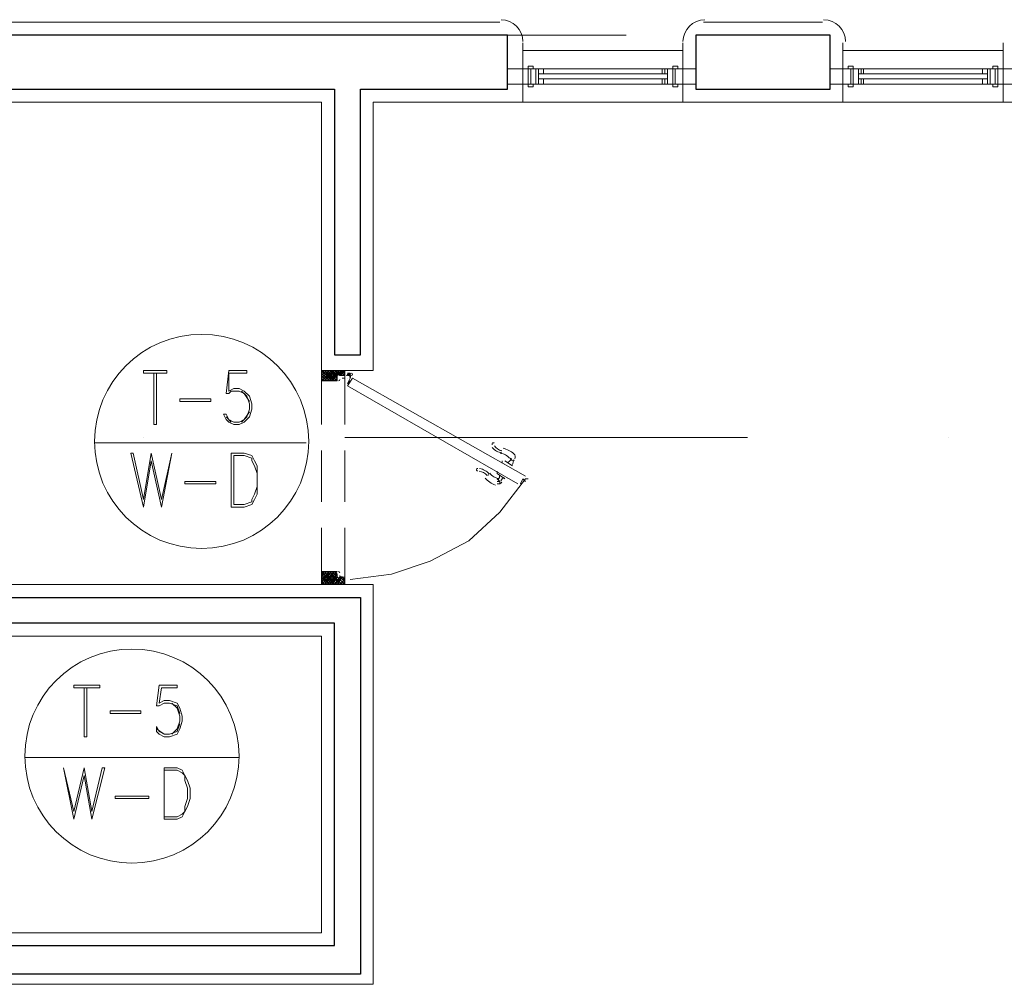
# Model space of a CAD drawing. Header units: metres. Extents: x 5.7 to 89.8, y 4 to 63.5.
# Tile 6 of 25: x 26.8 to 30.5, y 27 to 30.6. Entities that reach past the tile are written whole.
import ezdxf

# ---------------------------------------------------------------- set-up
doc = ezdxf.new("R2010")
doc.units = ezdxf.units.M
doc.header["$MEASUREMENT"] = 0
for name, color, linetype in [('PDF3_ax', 7, 'Continuous'), ('PDF3_door', 7, 'Continuous'), ('PDF3_khatchin', 7, 'Continuous'), ('PDF3_Layer5', 7, 'Continuous'), ('PDF3_Sym Tip Win', 7, 'Continuous'), ('PDF3_wall', 7, 'Continuous'), ('PDF3_WIN', 7, 'Continuous'), ('PDF3_win11', 7, 'Continuous')]:
    doc.layers.add(name, color=color, linetype=linetype)

msp = doc.modelspace()

# ---------------------------------------------------------------- linework, layer by layer
at = {"layer": 'PDF3_ax', "lineweight": 9}
for points in [[(26.855, 30.4988), (26.855, 30.4988)], [(27.6062, 30.4988), (29.1087, 30.4988)], [(29.8599, 30.4988), (29.8599, 30.4988)], [(27.3077, 28.9963), (27.3077, 28.9963)], [(28.0589, 28.9963), (29.5614, 28.9963)], [(30.3126, 28.9963), (30.3126, 28.9963)]]:
    msp.add_lwpolyline(points, dxfattribs=at)
at = {"layer": 'PDF3_door', "lineweight": 0}
for points in [[(28.03, 29.2179), (28.0204, 29.2082), (28.03, 29.2179), (28.0011, 29.2467), (28.03, 29.2275), (28.0107, 29.2467), (27.9722, 29.2082), (28.0204, 29.2467), (27.9818, 29.2082), (28.03, 29.2467), (28.0493, 29.2275), (28.0204, 29.2467), (28.0396, 29.2275), (28.0589, 29.2467), (28.03, 29.2275), (28.0107, 29.2082), (27.9722, 29.2467), (28.0204, 29.2082), (27.9818, 29.2467), (28.03, 29.2082), (27.9915, 29.2467), (27.9722, 29.2275), (27.9915, 29.2082), (28.0396, 29.2467), (28.0011, 29.2082), (28.0493, 29.2467), (28.0589, 29.2371), (28.0396, 29.2467), (28.0589, 29.2275), (28.0493, 29.2275)], [(27.9722, 29.2467), (27.9722, 29.2467)], [(27.9722, 29.2371), (27.9818, 29.2467), (27.9722, 29.2371)], [(27.9722, 29.2179), (28.0011, 29.2467), (27.9722, 29.2179)], [(27.9722, 29.2371), (28.0011, 29.2082), (27.9722, 29.2371)], [(27.9722, 29.2179), (27.9818, 29.2082), (27.9722, 29.2179)], [(28.0493, 29.2275), (28.0589, 29.2371), (28.0493, 29.2275)], [(28.0493, 29.2179), (28.0589, 29.2179)], [(28.0589, 29.2275), (28.0589, 29.2275)], [(28.0782, 29.2371), (28.0685, 29.2371)], [(28.0685, 29.2275), (28.0685, 29.2275)], [(28.0685, 29.2179), (28.0685, 29.2179)], [(27.9722, 29.2082), (27.9722, 29.2082)], [(27.9722, 28.4955), (27.9722, 28.4859), (27.9818, 28.4955), (27.9722, 28.4762), (27.9915, 28.4955), (28.0396, 28.4474), (28.0011, 28.4955), (28.0493, 28.4474), (28.0589, 28.457), (28.0589, 28.4474), (28.0107, 28.4955), (27.9722, 28.457), (28.0011, 28.4955), (27.9722, 28.4666), (27.9818, 28.4474), (27.9722, 28.457), (27.9722, 28.4474), (28.0204, 28.4955), (27.9818, 28.4474), (28.03, 28.4955)], [(27.9722, 28.4859), (28.0011, 28.4474), (27.9722, 28.4762), (27.9915, 28.4474), (28.03, 28.4859), (28.0011, 28.4474), (28.03, 28.4762), (28.0107, 28.4474), (27.9722, 28.4955), (28.0204, 28.4474), (27.9818, 28.4955), (28.03, 28.4474), (28.0493, 28.4762), (28.0204, 28.4474), (28.0396, 28.4762), (28.0589, 28.457), (28.0493, 28.4762), (28.0589, 28.4666)], [(28.03, 28.4762), (28.0204, 28.4955), (28.03, 28.4859)], [(28.0396, 28.4474), (28.0589, 28.4666), (28.0396, 28.4474)]]:
    msp.add_lwpolyline(points, dxfattribs=at)
at = {"layer": 'PDF3_door', "lineweight": 18}
for points in [[(28.0589, 29.2275), (28.0589, 29.2467), (27.9722, 29.2467), (27.9722, 29.2082), (28.03, 29.2082), (28.03, 29.2275)], [(28.0396, 29.2275), (28.0493, 29.2275)], [(28.0589, 29.2467), (28.0589, 29.2467)], [(28.7331, 28.8519), (28.0878, 29.2179), (28.0685, 29.189), (28.7042, 28.823)], [(28.0782, 28.4666), (28.2323, 28.4859), (28.3767, 28.534), (28.5212, 28.6111), (28.6368, 28.717), (28.7331, 28.8422), (28.7427, 28.8422)], [(28.7138, 28.823), (28.7234, 28.8422), (28.7331, 28.8326)], [(27.9722, 28.4955), (28.03, 28.4955)], [(28.0589, 28.4666), (28.0589, 28.4474), (27.9722, 28.4474), (27.9722, 28.4859)], [(28.03, 28.4859), (28.03, 28.4762)], [(28.0396, 28.4762), (28.0493, 28.4762)]]:
    msp.add_lwpolyline(points, dxfattribs=at)
at = {"layer": 'PDF3_door', "lineweight": 0}
for points in [[(28.0733, 29.2371, 0.41418), (28.0685, 29.2323, -0.41418), (28.0637, 29.2275, 0.41418), (28.0685, 29.2323)], [(28.0685, 29.2275), (28.0782, 29.2275, -0.413858), (28.0782, 29.2179), (28.0685, 29.1986), (28.0782, 29.2082)]]:
    msp.add_lwpolyline(points, format="xyb", dxfattribs=at)
at = {"layer": 'PDF3_door', "lineweight": 5}
for points in [[(28.6168, 28.9652, 0.200082), (28.6436, 28.9471, 0.014754), (28.64, 28.9477)], [(28.6926, 28.9169, 0.361338), (28.6895, 28.9351, 0.130829), (28.649, 28.9562)], [(28.6732, 28.9188, 0.092376), (28.6584, 28.9314, 0.09904), (28.6388, 28.9381)], [(28.5995, 28.863, 0.099053), (28.6151, 28.8493, 0.092396), (28.6334, 28.8429)]]:
    msp.add_lwpolyline(points, format="xyb", dxfattribs=at)
msp.add_lwpolyline([(28.6753, 28.9193), (28.6849, 28.9097)], close=True, dxfattribs=at)
for points in [[(28.6464, 28.9), (28.6464, 28.9097)], [(28.656, 28.9097), (28.6849, 28.8904)], [(28.656, 28.9), (28.656, 28.9)], [(28.6849, 28.8808), (28.6849, 28.8808)], [(28.6271, 28.8711), (28.6271, 28.8615), (28.656, 28.8422)], [(28.6368, 28.8326), (28.6271, 28.8422)], [(28.6271, 28.8326), (28.6368, 28.8326), (28.6368, 28.823)], [(28.6657, 28.8422), (28.6657, 28.8422)]]:
    msp.add_lwpolyline(points, dxfattribs=at)
at = {"layer": 'PDF3_door', "lineweight": 18}
msp.add_circle((28.083, 29.2323), 0.00482, dxfattribs=at)
at = {"layer": 'PDF3_door', "lineweight": 0}
msp.add_circle((28.083, 29.2323), 0.00482, dxfattribs=at)
at = {"layer": 'PDF3_door', "lineweight": 18}
for centre, start, end in [((27.977, 29.213), 180.0033, 269.9967), ((28.0348, 29.213), 270.0033, 359.9967), ((28.0444, 29.2323), 90.0033, 179.9967), ((28.0541, 29.2323), 270.0033, 359.9967), ((27.977, 28.4907), 90.0033, 179.9967), ((28.0348, 28.4907), 0.0033, 89.9967), ((28.0444, 28.4811), 180.0033, 269.9967), ((28.0541, 28.4714), 0.0033, 89.9967)]:
    msp.add_arc(centre, 0.00482, start, end, dxfattribs=at)
at = {"layer": 'PDF3_door', "lineweight": 0}
for centre, radius, start, end in [((28.0734, 29.2323), 0.00485, 218.8609, 239.9487), ((28.0733, 29.2227), 0.00482, 330.0403, 59.9708)]:
    msp.add_arc(centre, radius, start, end, dxfattribs=at)
at = {"layer": 'PDF3_door', "lineweight": 5}
for centre, radius, start, end in [((28.6127, 28.9723), 0.00481, 37.3569, 217.4016), ((28.6512, 28.9915), 0.053, 217.3828, 262.6154), ((28.6512, 28.9337), 0.0337, 300.0594, 331.8795), ((28.5549, 28.8759), 0.00481, 82.612, 262.6311), ((28.5549, 28.8278), 0.053, 37.3828, 82.6154), ((28.7187, 28.8952), 0.0337, 148.1397, 179.9393), ((28.5549, 28.8278), 0.0433, 37.3699, 82.6277), ((28.6512, 28.9048), 0.0915, 220.7137, 250.515), ((28.643, 28.8964), 0.0644, 217.4327, 220.6724), ((28.6031, 28.8567), 0.0337, 328.1268, 359.9523), ((28.6705, 28.8181), 0.0337, 120.0631, 151.8651), ((28.632, 28.8374), 0.0144, 250.5105, 330.004)]:
    msp.add_arc(centre, radius, start, end, dxfattribs=at)
at = {"layer": 'PDF3_door', "transparency": 33554559}
for points in [[(28.0685, 29.2275), (28.0685, 29.2275), (28.0685, 29.2371)], [(28.0685, 29.2275), (28.0685, 29.2371), (28.0782, 29.2371)], [(28.0782, 29.2371), (28.0782, 29.2275), (28.0685, 29.2275)], [(28.0782, 29.2371), (28.0782, 29.2371), (28.0782, 29.2275)], [(28.0782, 29.2371), (28.0782, 29.2275), (28.0782, 29.2275)], [(28.0782, 29.2275), (28.0782, 29.2275), (28.0782, 29.2371)]]:
    msp.add_solid(points, dxfattribs=at)
at = {"layer": 'PDF3_khatchin', "lineweight": 18}
for points in [[(27.9722, 29.0445), (27.9722, 29.2467)], [(28.0589, 29.0445), (28.0589, 29.2467)], [(27.9722, 28.7556), (27.9722, 28.9482)], [(28.0589, 28.7556), (28.0589, 28.9482)], [(27.9722, 28.4474), (27.9722, 28.6592)], [(28.0589, 28.4474), (28.0589, 28.6592)]]:
    msp.add_lwpolyline(points, dxfattribs=at)
at = {"layer": 'PDF3_Layer5', "lineweight": 13}
for points in [[(28.6368, 30.547), (26.4023, 30.547)], [(29.3976, 30.547), (29.8407, 30.547)], [(28.7234, 30.2484), (28.7234, 30.4699)], [(29.3206, 30.2484), (29.3206, 30.4699)], [(29.9177, 30.2484), (29.9177, 30.4699)], [(30.5149, 30.4699), (30.5149, 30.2484), (31.7188, 30.2484), (31.7188, 30.4699)], [(28.7234, 30.441), (29.3206, 30.441)], [(29.9177, 30.441), (30.5149, 30.441)], [(25.9978, 30.2484), (26.0652, 30.2484), (26.0652, 29.1408), (25.9689, 29.1408), (25.9689, 28.8422), (26.0652, 28.8422), (26.0652, 28.4474), (25.9689, 28.4474), (25.9689, 28.2547), (26.0652, 28.2547), (26.0652, 27.9465), (26.2675, 27.9465), (26.2675, 28.2547), (27.9722, 28.2547), (27.9722, 27.1471), (26.0652, 27.1471), (26.0652, 26.9545), (28.1648, 26.9545), (28.1648, 28.4474), (26.2675, 28.4474), (26.2675, 30.2484)], [(26.2675, 29.0445), (26.2675, 30.2484), (27.9722, 30.2484), (27.9722, 29.2467), (28.1648, 29.2467), (28.1648, 30.2484), (29.3206, 30.2484), (30.5149, 30.2484)]]:
    msp.add_lwpolyline(points, dxfattribs=at)
for centre, start, end in [((28.6416, 30.4747), 0.0055, 90), ((29.4024, 30.4747), 90, 180), ((29.8455, 30.4747), 0.0055, 90)]:
    msp.add_arc(centre, 0.0819, start, end, dxfattribs=at)
at = {"layer": 'PDF3_Sym Tip Win', "lineweight": 18}
for points in [[(27.3943, 29.2371), (27.3077, 29.2371), (27.3077, 29.2467), (27.3943, 29.2467)], [(27.5581, 29.1312), (27.4425, 29.1312), (27.4425, 29.1408), (27.5581, 29.1408)], [(27.3751, 28.7363), (27.3366, 28.9097), (27.3077, 28.7363), (27.2595, 28.9385), (27.2691, 28.9385), (27.3077, 28.7652), (27.3366, 28.9385), (27.3751, 28.7652), (27.4136, 28.9385)], [(27.6351, 28.7363), (27.6833, 28.7363), (27.7122, 28.7459), (27.7218, 28.7652), (27.7314, 28.7844), (27.7314, 28.8133), (27.7314, 28.8615), (27.7314, 28.8904), (27.7218, 28.9097), (27.7122, 28.9289), (27.6833, 28.9385), (27.6351, 28.9385)], [(27.6448, 28.7459), (27.6833, 28.7459), (27.7122, 28.7556), (27.7122, 28.7652), (27.7218, 28.7844), (27.7314, 28.8133), (27.7314, 28.8615), (27.7218, 28.8904), (27.7122, 28.9097), (27.7122, 28.9193), (27.6833, 28.9289), (27.6448, 28.9289)], [(27.5773, 28.823), (27.4618, 28.823), (27.4618, 28.8326), (27.5773, 28.8326)], [(27.1439, 28.0621), (27.0476, 28.0621), (27.0476, 28.0717), (27.1439, 28.0717)], [(27.298, 27.9658), (27.1825, 27.9658), (27.1825, 27.9754), (27.298, 27.9754)], [(27.115, 27.5709), (27.0861, 27.7346), (27.0476, 27.5709), (27.0091, 27.7635), (27.0476, 27.5998), (27.0861, 27.7635), (27.115, 27.5998), (27.1536, 27.7635), (27.1632, 27.7635)], [(27.3847, 27.5709), (27.4329, 27.5709), (27.4521, 27.5805), (27.4618, 27.5998), (27.4714, 27.6191), (27.481, 27.648), (27.481, 27.6865), (27.4714, 27.7154), (27.4618, 27.7346), (27.4521, 27.7539), (27.4329, 27.7635), (27.3847, 27.7635)], [(27.3847, 27.5805), (27.4329, 27.5805), (27.4521, 27.5902), (27.4618, 27.5998), (27.4618, 27.6191), (27.4714, 27.648), (27.4714, 27.6865), (27.4618, 27.7154), (27.4618, 27.7346), (27.4521, 27.7443), (27.4329, 27.7539), (27.3847, 27.7539)], [(27.3269, 27.648), (27.2017, 27.648), (27.2017, 27.6576), (27.3269, 27.6576)]]:
    msp.add_lwpolyline(points, close=True, dxfattribs=at)
for points in [[(27.3462, 29.2371), (27.3462, 29.0445), (27.3558, 29.0445), (27.3558, 29.2371)], [(27.7025, 29.0926), (27.6833, 29.0638), (27.664, 29.0541), (27.6448, 29.0541), (27.6255, 29.0638), (27.6159, 29.083), (27.6062, 29.083), (27.6159, 29.0638), (27.6255, 29.0541), (27.6448, 29.0445), (27.664, 29.0445), (27.6833, 29.0541), (27.7025, 29.0734), (27.7122, 29.1023), (27.7122, 29.1215), (27.7025, 29.1504), (27.6833, 29.1697), (27.664, 29.1793), (27.6448, 29.1793), (27.6255, 29.1697), (27.6255, 29.2371), (27.6929, 29.2371), (27.6929, 29.2467), (27.6255, 29.2467), (27.6159, 29.1601), (27.6255, 29.1601), (27.6351, 29.1697), (27.664, 29.1697), (27.6833, 29.1601), (27.7025, 29.1312)], [(27.6736, 29.1697), (27.6929, 29.1504), (27.7025, 29.1215), (27.7025, 29.1023), (27.6929, 29.0734), (27.6736, 29.0541)], [(27.6351, 29.0541), (27.6159, 29.0734)], [(27.9144, 28.9771), (27.1247, 28.9771)], [(27.4425, 27.9273), (27.4329, 27.8984), (27.404, 27.8887), (27.3847, 27.8887), (27.3654, 27.8984), (27.3558, 27.9176), (27.3558, 27.8984), (27.3654, 27.8887), (27.3847, 27.8791), (27.404, 27.8791), (27.4329, 27.8887), (27.4425, 27.908), (27.4521, 27.9369), (27.4521, 27.9562), (27.4425, 27.9851), (27.4329, 28.0043), (27.404, 28.014), (27.3847, 28.014), (27.3654, 28.0043), (27.3751, 28.0621), (27.4329, 28.0621), (27.4329, 28.0717), (27.3654, 28.0717), (27.3558, 27.9947), (27.3654, 27.9947), (27.3847, 28.0043), (27.404, 28.0043), (27.4329, 27.9947), (27.4425, 27.9658)], [(27.0861, 28.0621), (27.0861, 27.8791), (27.0958, 27.8791), (27.0958, 28.0621)], [(27.4136, 28.0043), (27.4329, 27.9851), (27.4425, 27.9562), (27.4425, 27.9369), (27.4329, 27.908), (27.4136, 27.8887)], [(27.3847, 27.8887), (27.3558, 27.908)], [(27.664, 27.8021), (26.8646, 27.8021)]]:
    msp.add_lwpolyline(points, dxfattribs=at)
for centre in [(27.5244, 28.9819), (27.2643, 27.8069)]:
    msp.add_circle(centre, 0.3997, dxfattribs=at)
at = {"layer": 'PDF3_wall', "lineweight": 30}
for points in [[(28.1167, 29.3045), (28.1167, 30.2965), (28.6657, 30.2965), (28.6657, 30.4988), (26.2675, 30.4988), (26.2675, 30.2965), (28.0204, 30.2965), (28.0204, 29.3045)], [(29.3687, 30.4988), (29.3687, 30.2965), (29.8696, 30.2965), (29.8696, 30.4988)], [(26.123, 27.099), (28.0204, 27.099), (28.0204, 28.3029), (26.2193, 28.3029), (26.2193, 28.0043), (26.123, 28.0043), (26.123, 28.3029), (26.0171, 28.3029), (26.0171, 28.3992), (26.123, 28.3992), (26.123, 28.8904), (26.2193, 28.8904), (26.2193, 28.3992), (28.1167, 28.3992), (28.1167, 26.993), (26.123, 26.993)]]:
    msp.add_lwpolyline(points, close=True, dxfattribs=at)
at = {"layer": 'PDF3_WIN', "lineweight": 18}
for points in [[(28.6657, 30.3736), (28.6657, 30.3158), (28.7234, 30.3158), (28.7234, 30.3736)], [(28.7427, 30.3158), (28.7427, 30.3736), (28.7234, 30.3736), (28.7234, 30.3158)], [(28.7234, 30.3736), (28.7234, 30.3158), (28.7523, 30.3158), (28.7523, 30.3736)], [(28.762, 30.3832), (28.762, 30.3736), (28.7427, 30.3736), (28.7427, 30.3832)], [(28.7523, 30.3736), (28.7716, 30.3736), (28.7716, 30.3158), (28.7523, 30.3158)], [(28.8005, 30.3543), (28.7812, 30.3543), (28.7812, 30.3736), (28.7812, 30.3158), (28.7523, 30.3158), (28.7523, 30.3736), (28.7812, 30.3736), (28.8005, 30.3736)], [(28.8005, 30.3736), (28.8005, 30.3543), (28.7812, 30.3543), (28.7812, 30.3736)], [(29.2532, 30.3736), (29.2435, 30.3736), (29.2435, 30.3543), (29.2532, 30.3543)], [(29.2435, 30.3543), (29.2435, 30.3736), (29.2628, 30.3736), (29.2628, 30.3543)], [(29.2821, 30.3158), (29.2821, 30.3736), (29.2628, 30.3736), (29.2628, 30.3158)], [(29.2628, 30.3736), (29.2628, 30.3158), (29.2917, 30.3158), (29.2917, 30.3736)], [(29.2821, 30.3832), (29.2821, 30.3736), (29.3013, 30.3736), (29.3013, 30.3832)], [(29.2917, 30.3736), (29.3206, 30.3736), (29.3206, 30.3158), (29.2917, 30.3158)], [(29.3206, 30.3736), (29.3206, 30.3158), (29.3687, 30.3158), (29.3687, 30.3736)], [(29.8696, 30.3736), (29.8696, 30.3158), (29.9177, 30.3158), (29.9177, 30.3736)], [(29.9466, 30.3158), (29.9466, 30.3736), (29.9177, 30.3736), (29.9177, 30.3158)], [(29.9177, 30.3736), (29.9177, 30.3158), (29.9466, 30.3158), (29.9466, 30.3736)], [(29.9562, 30.3832), (29.9562, 30.3736), (29.937, 30.3736), (29.937, 30.3832)], [(29.9948, 30.3543), (29.9755, 30.3543), (29.9755, 30.3736), (29.9755, 30.3158), (29.9466, 30.3158), (29.9466, 30.3736), (29.9755, 30.3736), (29.9948, 30.3736)], [(29.9562, 30.3736), (29.9755, 30.3736), (29.9755, 30.3158), (29.9562, 30.3158)], [(29.9948, 30.3736), (29.9948, 30.3543), (29.9851, 30.3543), (29.9851, 30.3736)], [(30.4571, 30.3736), (30.4378, 30.3736), (30.4378, 30.3543), (30.4571, 30.3543)], [(30.4378, 30.3543), (30.4378, 30.3736), (30.4571, 30.3736), (30.4571, 30.3543)], [(30.4571, 30.3736), (30.4571, 30.3158), (30.486, 30.3158), (30.486, 30.3736)], [(30.486, 30.3158), (30.486, 30.3736), (30.4667, 30.3736), (30.4667, 30.3158)], [(30.4763, 30.3832), (30.4763, 30.3736), (30.4956, 30.3736), (30.4956, 30.3832)], [(30.4956, 30.3736), (30.5149, 30.3736), (30.5149, 30.3158), (30.4956, 30.3158)], [(30.5149, 30.3736), (30.5149, 30.3158), (30.5726, 30.3158), (30.5726, 30.3736)], [(28.762, 30.3158), (28.762, 30.3062), (28.7427, 30.3062), (28.7427, 30.3158)], [(28.8005, 30.3158), (28.8005, 30.3351), (28.7812, 30.3351), (28.7812, 30.3158)], [(28.8005, 30.3351), (28.8005, 30.3158), (28.7812, 30.3158), (28.7812, 30.3351)], [(29.2532, 30.3158), (29.2435, 30.3158), (29.2435, 30.3351), (29.2532, 30.3351)], [(29.2435, 30.3351), (29.2435, 30.3158), (29.2628, 30.3158), (29.2628, 30.3351)], [(29.9562, 30.3158), (29.9562, 30.3062), (29.937, 30.3062), (29.937, 30.3158)], [(29.9948, 30.3351), (29.9948, 30.3158), (29.9755, 30.3158), (29.9755, 30.3351)], [(29.9948, 30.3158), (29.9948, 30.3351), (29.9851, 30.3351), (29.9851, 30.3158)], [(30.4571, 30.3158), (30.4378, 30.3158), (30.4378, 30.3351), (30.4571, 30.3351)], [(30.4378, 30.3351), (30.4378, 30.3158), (30.4571, 30.3158), (30.4571, 30.3351)]]:
    msp.add_lwpolyline(points, close=True, dxfattribs=at)
for points in [[(29.2435, 30.3736), (28.8005, 30.3736)], [(29.2435, 30.3543), (28.8005, 30.3543)], [(29.2821, 30.3158), (29.2821, 30.3062), (29.3013, 30.3062), (29.3013, 30.3158), (29.2917, 30.3158), (29.2917, 30.3736), (29.3206, 30.3736), (29.3206, 30.3158), (29.2917, 30.3158)], [(30.4378, 30.3736), (29.9948, 30.3736)], [(30.4378, 30.3543), (29.9948, 30.3543)], [(30.486, 30.3158), (30.5149, 30.3158), (30.5149, 30.3736), (30.486, 30.3736), (30.486, 30.3158), (30.4763, 30.3158), (30.4763, 30.3062), (30.4956, 30.3062), (30.4956, 30.3158)], [(29.2435, 30.3351), (28.8005, 30.3351)], [(29.2435, 30.3158), (28.8005, 30.3158)], [(30.4378, 30.3351), (29.9948, 30.3351)], [(30.4378, 30.3158), (29.9948, 30.3158)]]:
    msp.add_lwpolyline(points, dxfattribs=at)
at = {"layer": 'PDF3_win11', "lineweight": 13}
msp.add_lwpolyline([(29.3687, 30.3158), (29.3687, 30.3158)], dxfattribs=at)

doc.saveas('drawing.dxf')
